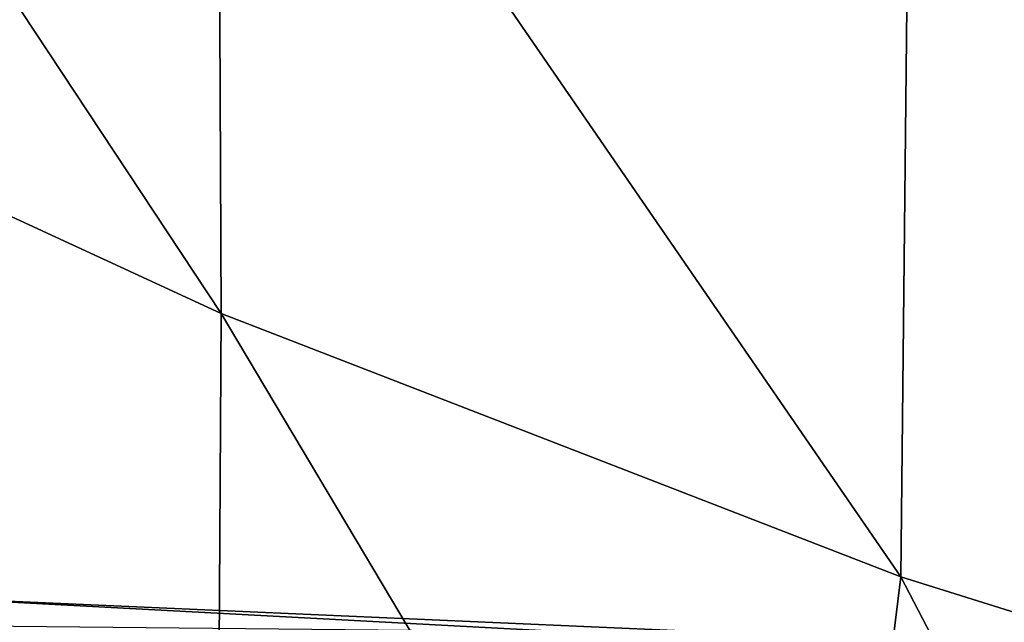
# Model space of a CAD drawing. Header units: millimetres. Extents: x -311 to 311, y 0 to 890.
# Tile 18 of 70: x -174 to -139, y 461 to 482. Entities that reach past the tile are written whole.
import ezdxf

# ---------------------------------------------------------------- set-up
doc = ezdxf.new("R2010")
doc.units = ezdxf.units.MM
doc.header["$LTSCALE"] = 81.481481
for name, color, linetype in [('57', 7, 'CONTINUOUS'), ('58', 7, 'CONTINUOUS'), ('93', 7, 'CONTINUOUS'), ('96', 7, 'CONTINUOUS'), ('98', 7, 'CONTINUOUS')]:
    doc.layers.add(name, color=color, linetype=linetype)

msp = doc.modelspace()

# ---------------------------------------------------------------- linework, layer by layer
at = {"layer": '57', "linetype": 'Continuous'}
msp.add_3dface([(-187.886, 461.525, -153.234), (-187.983, 459.354, -148.536), (-173.315, 460.53, -153.407), (-187.886, 461.525, -153.234)], dxfattribs=at)
at = {"layer": '58', "linetype": 'Continuous'}
for points in [[(-187.983, 461.063, -158.389), (-187.886, 461.525, -153.234), (-173.403, 460.067, -158.562), (-187.983, 461.063, -158.389)], [(-187.886, 461.525, -153.234), (-173.315, 460.53, -153.407), (-173.403, 460.067, -158.562), (-187.886, 461.525, -153.234)], [(-188.246, 458.091, -162.619), (-187.983, 461.063, -158.389), (-173.646, 457.094, -162.792), (-188.246, 458.091, -162.619)], [(-173.646, 457.094, -162.792), (-187.983, 461.063, -158.389), (-173.403, 460.067, -158.562), (-173.646, 457.094, -162.792)]]:
    msp.add_3dface(points, dxfattribs=at)
at = {"layer": '93', "linetype": 'Continuous'}
for points in [[(-189.447, 482.372, -419.361), (-166.845, 471.948, -436.348), (-190.133, 507.146, -431.216), (-189.447, 482.372, -419.361)], [(-190.133, 507.146, -431.216), (-166.845, 471.948, -436.348), (-166.967, 497.958, -447.357), (-190.133, 507.146, -431.216)], [(-166.845, 471.948, -436.348), (-142.578, 462.55, -451.626), (-166.967, 497.958, -447.357), (-166.845, 471.948, -436.348)], [(-166.967, 497.958, -447.357), (-142.578, 462.55, -451.626), (-142.294, 489.693, -461.809), (-166.967, 497.958, -447.357)], [(-142.578, 462.55, -451.626), (-116.622, 454.423, -464.809), (-142.294, 489.693, -461.809), (-142.578, 462.55, -451.626)], [(-142.294, 489.693, -461.809), (-116.622, 454.423, -464.809), (-116.107, 482.559, -474.228), (-142.294, 489.693, -461.809)], [(-188.761, 457.624, -407.517), (-166.997, 446.096, -425.146), (-189.447, 482.372, -419.361), (-188.761, 457.624, -407.517)], [(-189.447, 482.372, -419.361), (-166.997, 446.096, -425.146), (-166.845, 471.948, -436.348), (-189.447, 482.372, -419.361)], [(-166.997, 446.096, -425.146), (-145.778, 436.61, -439.655), (-166.845, 471.948, -436.348), (-166.997, 446.096, -425.146)], [(-166.845, 471.948, -436.348), (-145.778, 436.61, -439.655), (-142.578, 462.55, -451.626), (-166.845, 471.948, -436.348)], [(-145.778, 436.61, -439.655), (-125.075, 428.893, -451.456), (-142.578, 462.55, -451.626), (-145.778, 436.61, -439.655)], [(-142.578, 462.55, -451.626), (-125.075, 428.893, -451.456), (-116.622, 454.423, -464.809), (-142.578, 462.55, -451.626)]]:
    msp.add_3dface(points, dxfattribs=at)
at = {"layer": '96', "linetype": 'Continuous'}
msp.add_3dface([(-155.295, 459.41, -153.601), (-181.17, 461.056, -153.316), (-175.803, 458.605, -183.581), (-155.295, 459.41, -153.601)], dxfattribs=at)
at = {"layer": '98', "linetype": 'Continuous'}
for points in [[(-178.545, 460.462, -150.093), (-177.452, 461.809, -158.753), (-149.187, 460.306, -149.931), (-178.545, 460.462, -150.093)], [(-177.452, 461.809, -158.753), (-177.826, 460.829, -153.355), (-148.208, 460.524, -159.221), (-177.452, 461.809, -158.753)], [(-149.187, 460.306, -149.931), (-177.452, 461.809, -158.753), (-148.208, 460.524, -159.221), (-149.187, 460.306, -149.931)]]:
    msp.add_3dface(points, dxfattribs=at)

doc.saveas('drawing.dxf')
